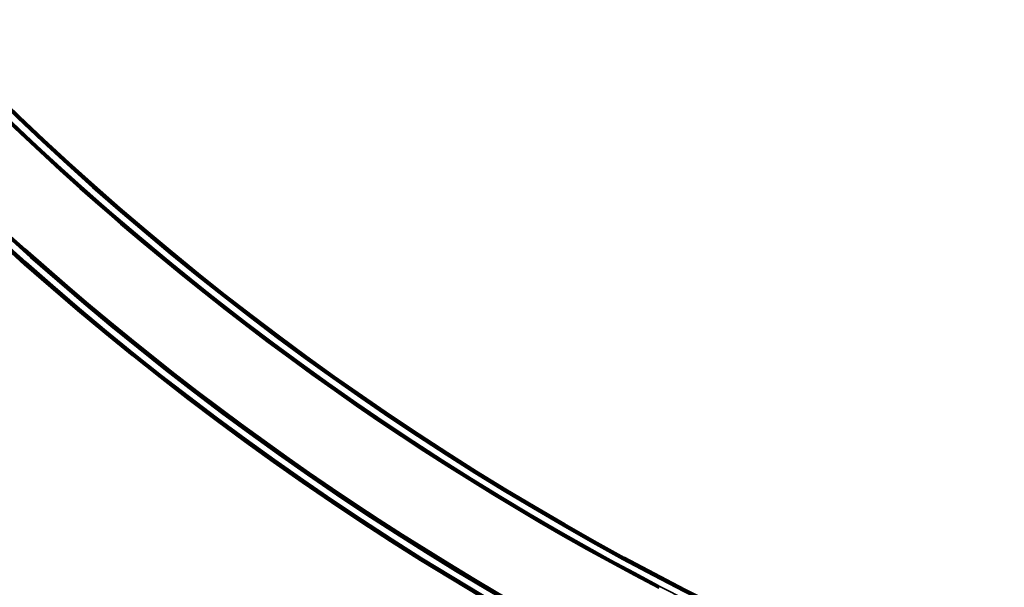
# Model space of a CAD drawing. Header units: millimetres. Extents: x -1503 to 2224, y -4278 to 2541.
# Tile 6 of 50: x -202 to 54, y -3933 to -3786. Entities that reach past the tile are written whole.
import ezdxf

# ---------------------------------------------------------------- set-up
doc = ezdxf.new("R2010")
doc.units = ezdxf.units.MM
doc.header["$LTSCALE"] = 0.75
doc.layers.add('Visible', color=7, linetype='Continuous', lineweight=70)
doc.layers.add('Visible Narrow', color=7, linetype='Continuous', lineweight=35)

msp = doc.modelspace()

# ---------------------------------------------------------------- linework, layer by layer
at = {"layer": 'Visible', "extrusion": (-7.30938e-29, -5.96856e-13, -1)}
for radius in [763.5, 736.5]:
    msp.add_circle((-305.85, -3277.76, -27.4), radius, dxfattribs=at)
at = {"layer": 'Visible'}
for radius, start, end in [(739.1, 207.54788, 242.45212), (760.9, 207.55838, 242.44162)]:
    msp.add_arc((305.85, -3277.76, 27.8), radius, start, end, dxfattribs=at)
at = {"layer": 'Visible', "extrusion": (-7.30938e-29, -5.96856e-13, -1)}
for centre, radius, start, end in [((-305.85, -3277.76, -27.6), 739, 297.58742, 332.41258), ((-305.85, -3277.76, -27.6), 761, 297.53924, 332.46076), ((35.68, -3933.44, -27.5), 1.02, 38.5242, 43.8146)]:
    msp.add_arc(centre, radius, start, end, dxfattribs=at)
at = {"layer": 'Visible', "extrusion": (-5.04871e-29, -5.96856e-13, -1)}
msp.add_ellipse((-35.97, -3933.01, 27.5), major_axis=(0.599, 0.385), ratio=0.700692, start_param=4.384229, end_param=4.397423, dxfattribs=at)
at = {"layer": 'Visible Narrow', "extrusion": (-7.30938e-29, -5.96856e-13, -1)}
for radius in [763, 761.3, 738.7, 737]:
    msp.add_circle((-305.85, -3277.76, -27.9), radius, dxfattribs=at)
at = {"layer": 'Visible Narrow'}
for centre, radius, start, end in [((305.85, -3277.76, 28.1), 739.4, 207.54803, 242.45197), ((305.85, -3277.76, 28.1), 760.6, 207.55824, 242.44176), ((-35.68, -3933.44, 27.7), 0.814, 136.169, 138.7348)]:
    msp.add_arc(centre, radius, start, end, dxfattribs=at)
at = {"layer": 'Visible Narrow', "extrusion": (0.692711, 0.721215, -4.03387e-13)}
msp.add_arc((-2698.19, 27.5, -2861.57), 0.2, 360, 90, dxfattribs=at)
at = {"layer": 'Visible Narrow'}
msp.add_ellipse((-35.85, -3933.18, 27.7), major_axis=(0.537, 0.342), ratio=0.794256, start_param=1.730313, end_param=1.868168, dxfattribs=at)

doc.saveas('drawing.dxf')
